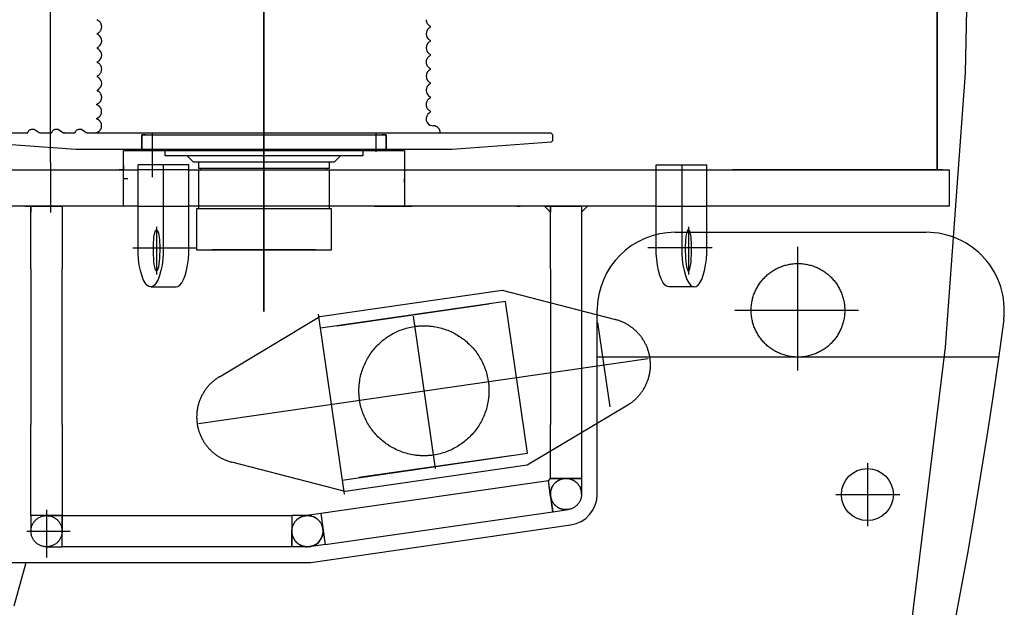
# Model space of a CAD drawing. Extents: x 8778 to 74498, y 1601 to 45347.
# Tile 48 of 52: x 55251 to 57144, y 31694 to 32824. Entities that reach past the tile are written whole.
import ezdxf

# ---------------------------------------------------------------- set-up
doc = ezdxf.new("R2010")
doc.units = 0
doc.header["$LTSCALE"] = 50
doc.header["$MEASUREMENT"] = 0
doc.linetypes.add('CENTER', pattern=[50.5, 30, -9, 2.5, -9])
doc.layers.add('11', color=251, linetype='CONTINUOUS')

# ---------------------------------------------------------------- blocks, each defined once
blk = doc.blocks.new('*G218')
at = {"layer": '11', "color": 251, "linetype": 'CENTER'}
for p, q in [((55309.5, 32550.2), (55309.5, 33713.1)), ((55720.3, 33714.2), (55720.3, 32442.2)), ((57015.3, 33725), (57015.3, 32535)), ((57015.3, 32535), (57015.3, 33725)), ((55720.3, 32386.3), (55720.3, 33687.8)), ((55400.3, 32822.8), (55400.3, 32824.6)), ((56040.3, 32811.6), (56040.3, 32809.8)), ((55400.3, 32795.6), (55400.3, 32797.4)), ((56040.3, 32784.4), (56040.3, 32782.6)), ((55400.3, 32768.4), (55400.3, 32770.2)), ((55400.3, 32741.2), (55400.3, 32743)), ((56040.3, 32757.2), (56040.3, 32755.4)), ((56040.3, 32730), (56040.3, 32728.2)), ((55400.3, 32714), (55400.3, 32715.8)), ((55400.3, 32686.8), (55400.3, 32688.6)), ((56040.3, 32702.8), (56040.3, 32701)), ((56040.3, 32675.6), (56040.3, 32673.8)), ((55398.8, 32660.1), (55398.8, 32661.5)), ((56040.3, 32648.4), (56040.3, 32646)), ((55398.8, 32632.9), (55398.8, 32634.3)), ((55273.8, 32613.2), (55275.7, 32613.2)), ((55278.5, 32613.2), (55287.7, 32607.2)), ((55319.8, 32613.2), (55321.7, 32613.2)), ((55324.5, 32613.2), (55333.7, 32607.2)), ((55364.8, 32613.2), (55366.7, 32613.2)), ((55369.5, 32613.2), (55378.7, 32607.2)), ((55235.1, 32606.4), (55265.1, 32606.4)), ((55290.5, 32606.4), (55310.3, 32606.4)), ((55310.3, 32606.4), (55311.1, 32606.4)), ((55336.5, 32606.4), (55334.8, 32606.4)), ((55334.8, 32606.4), (55356.1, 32606.4)), ((55381.5, 32606.4), (56059.5, 32606.4)), ((55381.5, 32606.4), (55394.7, 32606.4)), ((55493.3, 32602.4), (55485.3, 32602.4)), ((55485.3, 32602.4), (55485.3, 32572.4)), ((55485.3, 32602.4), (55955.3, 32602.4)), ((55485.3, 32572.4), (55485.3, 32602.4)), ((55505.3, 32605), (55505.3, 32569.8)), ((55505.3, 32601.4), (55505.3, 32520.9)), ((55935.3, 32605), (55935.3, 32569.8)), ((55955.3, 32602.4), (55947.3, 32602.4)), ((55955.3, 32572.4), (55955.3, 32602.4)), ((55955.3, 32602.4), (55955.3, 32572.4)), ((56059.5, 32606.4), (56272.3, 32606.4)), ((56272.3, 32606.4), (56275.3, 32603.4)), ((56275.3, 32591.2), (56272.5, 32588.2)), ((56275.3, 32603.4), (56275.3, 32591.2)), ((55358.3, 32574.4), (55168, 32588.2)), ((55394.3, 32574.4), (55358.3, 32574.4)), ((56046.3, 32574.4), (55394.3, 32574.4)), ((55450.3, 32535), (55450.3, 32572.4)), ((55450.3, 32572.4), (55990.3, 32572.4)), ((55450.3, 32518.4), (55450.3, 32572.4)), ((55450.3, 32572.4), (55529.3, 32572.4)), ((55485.3, 32572.4), (55493.3, 32572.4)), ((55493.3, 32572.4), (55485.3, 32572.4)), ((55493.3, 32572.4), (55492.3, 32572.4)), ((55518.3, 32572.4), (55517.3, 32572.4)), ((55923.3, 32572.4), (55517.3, 32572.4)), ((55529.3, 32572.4), (55530.3, 32571.4)), ((55530.3, 32572.4), (55720.3, 32572.4)), ((55530.3, 32562.4), (55530.3, 32572.4)), ((55720.3, 32572.4), (55910.3, 32572.4)), ((55910.3, 32572.4), (55910.3, 32562.4)), ((55911.3, 32572.4), (55923.3, 32572.4)), ((55948.2, 32572.4), (55922.3, 32572.4)), ((55947.3, 32572.4), (55990.3, 32572.4)), ((55947.3, 32572.4), (55955.3, 32572.4)), ((55955.3, 32572.4), (55947.3, 32572.4)), ((55990.3, 32572.4), (55990.3, 32535)), ((55990.3, 32572.4), (55990.3, 32518.4)), ((56082.3, 32574.4), (56046.3, 32574.4)), ((56272.5, 32588.2), (56082.3, 32574.4)), ((55910.3, 32562.4), (55530.3, 32562.4)), ((55572.8, 32562.4), (55584.3, 32550.4)), ((55856.3, 32550.4), (55867.8, 32562.4)), ((54966.3, 32535), (55478.1, 32535)), ((55309.5, 32550.2), (55309.5, 32453.1)), ((55450.3, 32535), (55441.8, 32535)), ((55450.3, 32543.5), (55450.3, 32535)), ((55450.3, 32465), (55450.3, 32535)), ((55576, 32545), (55478.1, 32545)), ((55478.1, 32415), (55478.1, 32545)), ((55576, 32535), (55478.1, 32535)), ((55526.8, 32545), (55526.8, 32385)), ((55576, 32385), (55576, 32545)), ((55576, 32535), (56474.5, 32535)), ((55584.3, 32550.4), (55856.3, 32550.4)), ((55594.3, 32550.4), (55594.3, 32537.4)), ((55846.3, 32537.4), (55594.3, 32537.4)), ((55594.3, 32535.4), (55594.3, 32460.4)), ((55594.3, 32535.4), (55846.3, 32535.4)), ((55598.8, 32535.4), (55598.8, 32537.4)), ((55841.7, 32535.4), (55841.7, 32537.4)), ((55846.3, 32537.4), (55846.3, 32550.4)), ((55846.3, 32460.4), (55846.3, 32535.4)), ((55990.3, 32543.5), (55990.3, 32535)), ((55990.3, 32535), (55990.3, 32465)), ((55990.3, 32535), (55998.7, 32535)), ((56474.5, 32385), (56474.5, 32545)), ((56474.5, 32545), (56572.3, 32545)), ((56474.5, 32535), (56572.3, 32535)), ((56523.7, 32545), (56523.7, 32385)), ((56572.3, 32415), (56572.3, 32545)), ((56572.3, 32535), (57038.3, 32535)), ((56627.2, 32535), (56621.6, 32535)), ((57015.3, 32535), (56627.2, 32535)), ((56635.3, 32535), (56640.9, 32535)), ((57017.2, 32535), (57015.3, 32535)), ((57025.3, 32535), (57017.3, 32535)), ((57038.3, 32535), (57038.3, 32465)), ((55450.3, 32518.4), (55458.7, 32518.4)), ((55450.3, 32509.9), (55450.3, 32518.4)), ((55990.3, 32509.9), (55990.3, 32518.4)), ((55720.3, 32262.6), (55720.3, 32489.4)), ((55720.3, 32453.4), (55720.3, 32489.4)), ((55478.1, 32465), (54966.3, 32465)), ((55260.9, 32465), (55272.2, 32465)), ((55272.2, 32465), (55272.2, 32453.7)), ((55272.2, 32345), (55272.2, 32465)), ((55272.2, 32465), (55332.2, 32465)), ((55332.2, 32465), (55332.2, 32453.7)), ((55343.5, 32465), (55332.2, 32465)), ((55332.2, 32465), (55332.2, 32345)), ((55478.1, 32465), (55576, 32465)), ((56474.5, 32465), (55576, 32465)), ((55594.3, 32460.4), (55590.3, 32460.4)), ((55590.3, 32460.4), (55590.3, 32381.4)), ((55846.3, 32460.4), (55594.3, 32460.4)), ((55850.3, 32460.4), (55846.3, 32460.4)), ((55850.3, 32381.4), (55850.3, 32460.4)), ((55933.1, 32465), (55922.7, 32465)), ((55933.1, 32465), (55995, 32465)), ((55995, 32465), (56005.3, 32465)), ((56207.3, 32465), (56213.3, 32465)), ((56271.2, 32453.7), (56259.9, 32465)), ((56259.9, 32465), (56271.2, 32465)), ((56271.2, 32465), (56271.2, 32453.7)), ((56271.2, 32345), (56271.2, 32465)), ((56271.2, 32465), (56331.2, 32465)), ((56331.2, 32465), (56331.2, 32453.7)), ((56331.2, 32453.7), (56342.6, 32465)), ((56342.6, 32465), (56331.2, 32465)), ((56331.2, 32465), (56331.2, 31941.4)), ((56474.5, 32465), (56572.3, 32465)), ((57038.3, 32465), (56572.3, 32465)), ((55720.3, 32453.4), (55720.3, 32262.6)), ((55513.7, 32425.2), (55513.7, 32333.8)), ((56536.7, 32425.2), (56536.7, 32333.8)), ((55478.1, 32385), (55478.1, 32415)), ((56572.3, 32385), (56572.3, 32415)), ((55468, 32385), (55591.6, 32385)), ((55590.3, 32381.4), (55850.3, 32381.4)), ((55602.3, 32381.4), (55620.3, 32381.4)), ((55820.3, 32381.4), (55620.3, 32381.4)), ((55820.3, 32381.4), (55838.3, 32381.4)), ((56582.5, 32385), (56458.9, 32385)), ((56747.3, 32149.1), (56747.3, 32387)), ((55272.2, 32345), (55272.2, 32045)), ((55332.2, 32045), (55332.2, 32345)), ((56271.2, 32345), (56271.2, 32045)), ((56331.2, 32345), (56331.2, 32045)), ((55502.5, 32310), (55551.4, 32310)), ((56548, 32310), (56499.1, 32310)), ((55827.8, 32252.8), (56178.2, 32303.4)), ((56178.2, 32303.4), (56396.2, 32247)), ((56185.1, 32281.8), (55828.8, 32230.3)), ((55860.9, 32235), (56152.9, 32277.2)), ((56227.2, 31989.9), (56185.1, 32281.8)), ((55634.6, 32137), (55827.8, 32252.8)), ((55824.8, 32257.6), (55874.9, 31911.2)), ((56007.3, 32253.5), (56049.6, 31960.5)), ((56625.7, 32264.9), (56863.6, 32264.9)), ((56361.8, 32241.5), (56385.4, 32079.1)), ((55594.3, 32047.4), (56459.1, 32172.4)), ((56420, 32082.7), (56226.8, 31966.9)), ((55272.2, 31870), (55272.2, 32045)), ((55332.2, 32045), (55332.2, 31870)), ((56271.2, 31941.4), (56271.2, 32045)), ((55870.9, 31938.4), (56227.2, 31989.9)), ((56195.1, 31985.2), (55903.1, 31943)), ((55876.4, 31916.3), (55658.4, 31972.7)), ((56226.8, 31966.9), (55876.4, 31916.3)), ((56880.8, 31971), (56880.8, 31849.8)), ((56267.3, 31936.8), (55829.4, 31874)), ((56267.3, 31936.8), (56271.2, 31941.4)), ((56271.7, 31906.2), (56267.3, 31936.8)), ((56275.9, 31877.4), (56267.3, 31936.8)), ((56271.2, 31941.4), (56302, 31941.4)), ((56331.2, 31941.4), (56271.2, 31941.4)), ((56301.2, 31941.4), (56331.2, 31941.4)), ((56331.2, 31941.4), (56331.2, 31911.4)), ((56820.2, 31910.4), (56941.4, 31910.4)), ((56822.3, 31910.4), (56943.4, 31910.4)), ((56271.6, 31907.1), (56275.9, 31877.4)), ((55302.2, 31870), (55272.2, 31870)), ((55272.2, 31870), (55272.2, 31840)), ((55332.2, 31870), (55272.2, 31870)), ((55302.2, 31881.3), (55302.2, 31789.3)), ((55302.2, 31870), (55332.2, 31870)), ((55332.2, 31870), (55332.2, 31840)), ((55332.2, 31810), (55332.2, 31870)), ((55332.2, 31870), (55773.9, 31870)), ((55803.9, 31870), (55773.9, 31870)), ((55773.9, 31870), (55773.9, 31840)), ((55773.9, 31870), (55773.9, 31810)), ((55801.9, 31870), (55780.7, 31870)), ((55844.2, 31876.1), (55801.9, 31870)), ((55829.4, 31874), (55802.8, 31870)), ((55829.4, 31874), (55838, 31814.6)), ((55838, 31814.6), (56275.9, 31877.4)), ((56275.9, 31877.4), (56305.5, 31881.7)), ((55264.1, 31840), (55347.7, 31840)), ((55332.2, 31810), (55332.2, 31840)), ((55773.9, 31810), (55773.9, 31840)), ((55833.7, 31844.3), (55838, 31814.6)), ((55838, 31814.6), (55808.2, 31810)), ((55302.2, 31810), (55332.2, 31810)), ((55302.6, 31810), (55302.6, 31810)), ((55303, 31810), (55303, 31810)), ((55303.3, 31810), (55303.3, 31810)), ((55303.7, 31810), (55303.7, 31810)), ((55304.4, 31810), (55304.5, 31810)), ((55305.1, 31810), (55305.2, 31810)), ((55305.8, 31810), (55306, 31810)), ((55306.5, 31810), (55306.9, 31810)), ((55307.2, 31810), (55307.7, 31810)), ((55307.9, 31810), (55308.6, 31810)), ((55331.9, 31810), (55332.2, 31810)), ((55773.9, 31810), (55332.2, 31810)), ((55803.9, 31810), (55773.9, 31810)), ((55774.2, 31810), (55773.9, 31810)), ((55798.2, 31810), (55797.5, 31810)), ((55798.9, 31810), (55798.4, 31810)), ((55799.6, 31810), (55799.3, 31810)), ((55800.3, 31810), (55800.1, 31810)), ((55801, 31810), (55800.9, 31810)), ((55801.7, 31810), (55801.7, 31810)), ((55802.5, 31810), (55802.4, 31810)), ((55803.2, 31810), (55803.2, 31810)), ((55803.5, 31810), (55803.5, 31810))]:
    blk.add_line(p, q, dxfattribs=at)
at = {"layer": '11', "color": 251, "linetype": 'CONTINUOUS'}
for p, q in [((56511.3, 32415), (56994.2, 32415)), ((56361.3, 31911.3), (56361.3, 32265)), ((57134.2, 32175), (56361.3, 32175)), ((55810.2, 31779.9), (56309.8, 31852)), ((55153.3, 31779.9), (55810.2, 31779.9)), ((55240.2, 31696.5), (55262.8, 31779.9))]:
    blk.add_line(p, q, dxfattribs=at)
for points in [[(56748.1, 35681), (56863.5, 35217.9), (56955.1, 34741.3), (57022.2, 34252.2), (57063.9, 33751.7), (57079.7, 33241.1), (57068.8, 32721.6), (57030.7, 32194.3), (56964.9, 31660.6), (56870.8, 31121.7), (56748.1, 30579)], [(57143.1, 32247.3), (57132.9, 32172.6), (57122, 32097.8), (57110.7, 32022.8), (57098.7, 31947.7), (57086.2, 31872.6), (57073.1, 31797.3), (57059.4, 31722), (57045.2, 31646.5), (57030.3, 31571), (57015, 31495.4)]]:
    blk.add_lwpolyline(points, dxfattribs=at)
at = {"layer": '11', "color": 251, "linetype": 'CENTER'}
for points in [[(55400.8, 32822.5), (55400.3, 32822.8)], [(55400.3, 32797.4), (55400.3, 32797.5), (55400.3, 32797.6), (55400.3, 32797.7), (55400.3, 32797.8), (55400.4, 32797.8), (55400.5, 32797.9), (55400.5, 32797.9), (55400.6, 32798), (55400.7, 32798), (55400.8, 32798)], [(55400.8, 32798), (55402.1, 32798.8), (55403.2, 32799.7), (55404.4, 32800.7), (55405.4, 32801.9), (55406.2, 32803.2), (55407, 32804.6), (55407.5, 32806), (55407.9, 32807.5), (55408.2, 32809), (55408.3, 32810.4)], [(56039.7, 32809.2), (56037.5, 32807.8), (56035.5, 32805.8), (56033.8, 32803.3), (56032.7, 32800.2), (56032.3, 32796.9), (56032.7, 32793.6), (56033.8, 32790.5), (56035.5, 32788), (56037.5, 32786), (56039.7, 32784.7)], [(56039.7, 32811.9), (56040.3, 32811.6)], [(56040.3, 32809.8), (56040.2, 32809.7), (56040.2, 32809.6), (56040.2, 32809.5), (56040.2, 32809.4), (56040.1, 32809.4), (56040, 32809.3), (56040, 32809.3), (56039.9, 32809.2), (56039.8, 32809.2), (56039.7, 32809.2)], [(55400.8, 32795.3), (55400.3, 32795.6)], [(55400.8, 32770.8), (55403, 32772.2), (55405, 32774.2), (55406.7, 32776.7), (55407.8, 32779.8), (55408.3, 32783.1), (55407.8, 32786.4), (55406.7, 32789.5), (55405, 32792), (55403, 32794), (55400.8, 32795.3)], [(56039.7, 32782), (56037.5, 32780.6), (56035.5, 32778.6), (56033.8, 32776.1), (56032.7, 32773), (56032.3, 32769.7), (56032.7, 32766.4), (56033.8, 32763.3), (56035.5, 32760.8), (56037.5, 32758.8), (56039.7, 32757.5)], [(56039.7, 32784.7), (56040.3, 32784.4)], [(56040.3, 32782.6), (56040.2, 32782.5), (56040.2, 32782.4), (56040.2, 32782.3), (56040.2, 32782.2), (56040.1, 32782.2), (56040, 32782.1), (56040, 32782.1), (56039.9, 32782), (56039.8, 32782), (56039.7, 32782)], [(55400.3, 32770.2), (55400.3, 32770.3), (55400.3, 32770.4), (55400.3, 32770.5), (55400.3, 32770.6), (55400.4, 32770.6), (55400.5, 32770.7), (55400.5, 32770.7), (55400.6, 32770.8), (55400.7, 32770.8), (55400.8, 32770.8)], [(55400.8, 32768.1), (55400.3, 32768.4)], [(55400.8, 32743.6), (55403, 32745), (55405, 32747), (55406.7, 32749.5), (55407.8, 32752.6), (55408.3, 32755.9), (55407.8, 32759.2), (55406.7, 32762.3), (55405, 32764.8), (55403, 32766.8), (55400.8, 32768.1)], [(55400.3, 32743), (55400.3, 32743.1), (55400.3, 32743.2), (55400.3, 32743.3), (55400.3, 32743.4), (55400.4, 32743.4), (55400.5, 32743.5), (55400.5, 32743.5), (55400.6, 32743.6), (55400.7, 32743.6), (55400.8, 32743.6)], [(55400.8, 32740.9), (55400.3, 32741.2)], [(56039.7, 32754.8), (56038.5, 32754), (56037.3, 32753.1), (56036.1, 32752.1), (56035.1, 32750.9), (56034.3, 32749.6), (56033.5, 32748.2), (56033, 32746.8), (56032.6, 32745.3), (56032.3, 32743.8), (56032.3, 32742.4)], [(56039.7, 32757.5), (56040.3, 32757.2)], [(56040.3, 32755.4), (56040.2, 32755.3), (56040.2, 32755.2), (56040.2, 32755.1), (56040.2, 32755), (56040.1, 32755), (56040, 32754.9), (56040, 32754.9), (56039.9, 32754.8), (56039.8, 32754.8), (56039.7, 32754.8)], [(55400.8, 32716.4), (55402.1, 32717.2), (55403.2, 32718.1), (55404.4, 32719.1), (55405.4, 32720.3), (55406.2, 32721.6), (55407, 32723), (55407.5, 32724.4), (55407.9, 32725.9), (55408.2, 32727.4), (55408.3, 32728.8)], [(56039.7, 32727.6), (56037.5, 32726.2), (56035.5, 32724.2), (56033.8, 32721.7), (56032.7, 32718.6), (56032.3, 32715.3), (56032.7, 32712), (56033.8, 32708.9), (56035.5, 32706.4), (56037.5, 32704.4), (56039.7, 32703.1)], [(56039.7, 32730.3), (56040.3, 32730)], [(56040.3, 32728.2), (56040.2, 32728.1), (56040.2, 32728), (56040.2, 32727.9), (56040.2, 32727.8), (56040.1, 32727.8), (56040, 32727.7), (56040, 32727.7), (56039.9, 32727.6), (56039.8, 32727.6), (56039.7, 32727.6)], [(55400.3, 32715.8), (55400.3, 32715.9), (55400.3, 32716), (55400.3, 32716.1), (55400.3, 32716.2), (55400.4, 32716.2), (55400.5, 32716.3), (55400.5, 32716.3), (55400.6, 32716.4), (55400.7, 32716.4), (55400.8, 32716.4)], [(55400.8, 32713.7), (55400.3, 32714)], [(55400.8, 32689.2), (55403, 32690.6), (55405, 32692.6), (55406.7, 32695.1), (55407.8, 32698.2), (55408.3, 32701.5), (55407.8, 32704.8), (55406.7, 32707.9), (55405, 32710.4), (55403, 32712.4), (55400.8, 32713.7)], [(56039.7, 32703.1), (56040.3, 32702.8)], [(55400.3, 32688.6), (55400.3, 32688.7), (55400.3, 32688.8), (55400.3, 32688.9), (55400.3, 32689), (55400.4, 32689), (55400.5, 32689.1), (55400.5, 32689.1), (55400.6, 32689.2), (55400.7, 32689.2), (55400.8, 32689.2)], [(55400.8, 32686.5), (55400.3, 32686.8)], [(56039.7, 32700.4), (56037.5, 32699), (56035.5, 32697), (56033.8, 32694.5), (56032.7, 32691.4), (56032.3, 32688.1), (56032.7, 32684.8), (56033.8, 32681.7), (56035.5, 32679.2), (56037.5, 32677.2), (56039.7, 32675.9)], [(56040.3, 32701), (56040.2, 32700.9), (56040.2, 32700.8), (56040.2, 32700.7), (56040.2, 32700.6), (56040.1, 32700.6), (56040, 32700.5), (56040, 32700.5), (56039.9, 32700.4), (56039.8, 32700.4), (56039.7, 32700.4)], [(56039.7, 32673.2), (56038.5, 32672.4), (56037.3, 32671.5), (56036.1, 32670.5), (56035.1, 32669.3), (56034.3, 32668), (56033.5, 32666.6), (56033, 32665.2), (56032.6, 32663.7), (56032.3, 32662.2), (56032.3, 32660.8)], [(56039.7, 32675.9), (56040.3, 32675.6)], [(56040.3, 32673.8), (56040.2, 32673.7), (56040.2, 32673.6), (56040.2, 32673.5), (56040.2, 32673.4), (56040.1, 32673.4), (56040, 32673.3), (56040, 32673.3), (56039.9, 32673.2), (56039.8, 32673.2), (56039.7, 32673.2)], [(56040.3, 32646), (56037.8, 32644.4), (56035.4, 32642), (56033.4, 32638.7), (56032.3, 32634.6), (56032.6, 32630.3), (56034.1, 32626.3), (56036.7, 32623.2), (56039.8, 32621.2), (56043, 32620.2), (56045.8, 32620)], [(55266.8, 32608.1), (55267.2, 32608.9), (55267.6, 32609.7), (55268.2, 32610.5), (55268.8, 32611.2), (55269.6, 32611.8), (55270.4, 32612.3), (55271.2, 32612.7), (55272.1, 32613), (55273, 32613.1), (55273.8, 32613.2)], [(55275.7, 32613.2), (55276, 32613.2), (55276.3, 32613.2), (55276.6, 32613.2), (55276.9, 32613.2), (55277.2, 32613.2), (55277.5, 32613.2), (55277.7, 32613.2), (55278, 32613.2), (55278.3, 32613.2), (55278.5, 32613.2)], [(55312.8, 32608.1), (55313.2, 32608.9), (55313.6, 32609.7), (55314.2, 32610.5), (55314.8, 32611.2), (55315.6, 32611.8), (55316.4, 32612.3), (55317.2, 32612.7), (55318.1, 32613), (55319, 32613.1), (55319.8, 32613.2)], [(55321.7, 32613.2), (55322, 32613.2), (55322.3, 32613.2), (55322.6, 32613.2), (55322.9, 32613.2), (55323.2, 32613.2), (55323.5, 32613.2), (55323.7, 32613.2), (55324, 32613.2), (55324.3, 32613.2), (55324.5, 32613.2)], [(55357.8, 32608.1), (55358.2, 32608.9), (55358.6, 32609.7), (55359.2, 32610.5), (55359.8, 32611.2), (55360.6, 32611.8), (55361.4, 32612.3), (55362.2, 32612.7), (55363.1, 32613), (55364, 32613.1), (55364.8, 32613.2)], [(55366.7, 32613.2), (55367, 32613.2), (55367.3, 32613.2), (55367.6, 32613.2), (55367.9, 32613.2), (55368.2, 32613.2), (55368.5, 32613.2), (55368.7, 32613.2), (55369, 32613.2), (55369.3, 32613.2), (55369.5, 32613.2)], [(55265.1, 32606.4), (55265.4, 32606.4), (55265.6, 32606.5), (55265.9, 32606.6), (55266.1, 32606.7), (55266.3, 32606.9), (55266.5, 32607.1), (55266.7, 32607.3), (55266.8, 32607.6), (55266.8, 32607.8), (55266.8, 32608.1)], [(55311.1, 32606.4), (55311.4, 32606.4), (55311.6, 32606.5), (55311.9, 32606.6), (55312.1, 32606.7), (55312.3, 32606.9), (55312.5, 32607.1), (55312.7, 32607.3), (55312.8, 32607.6), (55312.8, 32607.8), (55312.8, 32608.1)], [(55356.1, 32606.4), (55356.4, 32606.4), (55356.6, 32606.5), (55356.9, 32606.6), (55357.1, 32606.7), (55357.3, 32606.9), (55357.5, 32607.1), (55357.7, 32607.3), (55357.8, 32607.6), (55357.8, 32607.8), (55357.8, 32608.1)], [(55507.7, 32385), (55507.7, 32390.1), (55507.9, 32395.3), (55508.3, 32400.4), (55508.8, 32405.3), (55509.4, 32409.7), (55510.2, 32413.5), (55511.1, 32416.4), (55512, 32418.5), (55512.9, 32419.6), (55513.7, 32420)], [(55513.7, 32420), (55514.6, 32419.6), (55515.5, 32418.5), (55516.4, 32416.4), (55517.3, 32413.5), (55518, 32409.7), (55518.7, 32405.3), (55519.2, 32400.4), (55519.6, 32395.3), (55519.8, 32390.1), (55519.8, 32385)], [(56536.7, 32420), (56535.8, 32419.6), (56534.9, 32418.5), (56534, 32416.4), (56533.2, 32413.5), (56532.4, 32409.7), (56531.8, 32405.3), (56531.3, 32400.4), (56530.9, 32395.3), (56530.7, 32390.1), (56530.7, 32385)], [(56542.8, 32385), (56542.7, 32390.1), (56542.5, 32395.3), (56542.2, 32400.4), (56541.7, 32405.3), (56541, 32409.7), (56540.3, 32413.5), (56539.4, 32416.4), (56538.5, 32418.5), (56537.6, 32419.6), (56536.7, 32420)], [(55502.5, 32310), (55498.9, 32310.9), (55495.3, 32313.5), (55491.7, 32317.9), (55488.3, 32324.2), (55485.2, 32332.2), (55482.7, 32341.6), (55480.6, 32352), (55479.2, 32363), (55478.4, 32374.2), (55478.1, 32385)], [(55526.8, 32385), (55526.5, 32374.1), (55525.7, 32363), (55524.3, 32351.9), (55522.2, 32341.4), (55519.6, 32332), (55516.6, 32324), (55513.2, 32317.7), (55509.6, 32313.3), (55506, 32310.8), (55502.5, 32310)], [(55513.7, 32340.5), (55512.9, 32340.9), (55512, 32342.4), (55511.1, 32345), (55510.2, 32348.8), (55509.4, 32353.5), (55508.8, 32359.1), (55508.3, 32365.4), (55507.9, 32371.9), (55507.7, 32378.5), (55507.7, 32385)], [(55519.8, 32385), (55519.8, 32378.5), (55519.6, 32371.9), (55519.2, 32365.4), (55518.7, 32359.1), (55518, 32353.5), (55517.3, 32348.8), (55516.4, 32345), (55515.5, 32342.4), (55514.6, 32340.9), (55513.7, 32340.5)], [(55551.4, 32310), (55555, 32310.8), (55558.6, 32313.3), (55562.2, 32317.7), (55565.7, 32324), (55568.8, 32332), (55571.4, 32341.4), (55573.5, 32351.9), (55574.9, 32363), (55575.7, 32374.1), (55576, 32385)], [(56499.1, 32310), (56495.5, 32310.8), (56491.9, 32313.3), (56488.2, 32317.7), (56484.8, 32324), (56481.7, 32332), (56479, 32341.4), (56477, 32351.9), (56475.6, 32363), (56474.7, 32374.1), (56474.5, 32385)], [(56523.7, 32385), (56524, 32374.1), (56524.8, 32363), (56526.2, 32351.9), (56528.2, 32341.4), (56530.8, 32332), (56533.9, 32324), (56537.3, 32317.7), (56540.9, 32313.3), (56544.5, 32310.8), (56548, 32310)], [(56530.7, 32385), (56530.7, 32378.5), (56530.9, 32371.9), (56531.3, 32365.4), (56531.8, 32359.1), (56532.4, 32353.5), (56533.2, 32348.8), (56534, 32345), (56534.9, 32342.4), (56535.8, 32340.9), (56536.7, 32340.5)], [(56536.7, 32340.5), (56537.6, 32340.9), (56538.5, 32342.4), (56539.4, 32345), (56540.3, 32348.8), (56541, 32353.5), (56541.7, 32359.1), (56542.2, 32365.4), (56542.5, 32371.9), (56542.7, 32378.5), (56542.8, 32385)], [(56548, 32310), (56551.6, 32310.9), (56555.2, 32313.5), (56558.8, 32317.9), (56562.2, 32324.2), (56565.2, 32332.2), (56567.8, 32341.6), (56569.8, 32352), (56571.3, 32363), (56572.1, 32374.2), (56572.3, 32385)], [(55808.2, 31810), (55812.9, 31811.1), (55817.3, 31812.8), (55821.3, 31815.3), (55825, 31818.3), (55828.1, 31821.9), (55830.6, 31825.9), (55832.5, 31830.3), (55833.6, 31834.9), (55834, 31839.6), (55833.7, 31844.3)]]:
    blk.add_lwpolyline(points, dxfattribs=at)
for centre, radius in [((56747.3, 32264.9), 90), ((56028, 32110.1), 125), ((56301.2, 31911.4), 30), ((55302.2, 31840), 30), ((55804, 31840), 30)]:
    blk.add_circle(centre, radius, dxfattribs=at)
at = {"layer": '11', "color": 251, "linetype": 'CONTINUOUS'}
blk.add_circle((56880.8, 31910.4), 50, dxfattribs=at)
at = {"layer": '11', "color": 251, "linetype": 'CENTER'}
for centre, radius, start, end in [((55394.7, 32810.4), 13.6, 0, 63.1672), ((56045.8, 32824), 13.6, 180, -116.7957), ((55394.7, 32728.8), 13.6, 0, 63.1417), ((56045.9, 32742.4), 13.6, 180, -116.8698), ((55394.7, 32674.4), 13.6, 0, 63.1258), ((55394.6, 32674.4), 13.6, -72.0195, -36.0628), ((55394.7, 32674.4), 13.6, -36.0686, 0.0014), ((55394.6, 32647.2), 13.6, -72.0281, 72.029), ((56045.8, 32660.8), 13.6, 180, -114.297), ((55394.6, 32620), 13.6, -89.7685, 72.0286), ((56045.8, 32606.4), 13.6, 0, 90.0128), ((55290.5, 32612.1), 5.68, -119.887, -90.0008), ((55336.5, 32612.1), 5.66, -119.9793, -90.0008), ((55381.5, 32612.1), 5.66, -119.968, -90.0008), ((56373.7, 32159.9), 90, -59.0588, 75.5051), ((55680.9, 32059.8), 90, 120.9412, -104.4954), ((56301.2, 31911.4), 30, 88.6072, -170.0492), ((56301.2, 31911.4), 30, 0, 90), ((56301.2, 31911.4), 29.9, -171.7976, -81.8027), ((55803.9, 31840), 30, 90, 180), ((55804, 31840), 30, 8.2303, 92.2757), ((55803.9, 31840), 30, 180, -90)]:
    blk.add_arc(centre, radius, start, end, dxfattribs=at)
at = {"layer": '11', "color": 251, "linetype": 'CONTINUOUS'}
for centre, radius, start, end in [((56511.3, 32265), 150, 90, 179.9988), ((56994.2, 32265), 150, -6.7559, 90.0021), ((56301.3, 31911.3), 60, -81.8, 0.0031)]:
    blk.add_arc(centre, radius, start, end, dxfattribs=at)

msp = doc.modelspace()

# ---------------------------------------------------------------- block references
at = {"layer": '11', "color": 251, "linetype": 'CONTINUOUS'}
msp.add_blockref('*G218', (0, 0), dxfattribs=at)

doc.saveas('drawing.dxf')
